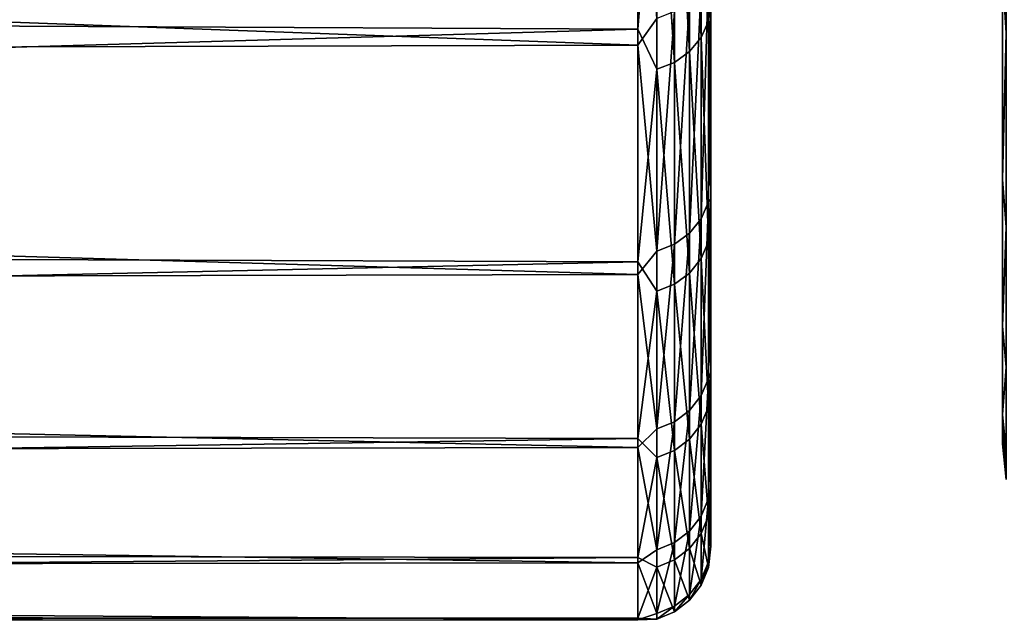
# Model space of a CAD drawing. Header units: metres. Extents: x -150 to 146, y -127 to 82.
# Tile 6 of 256: x -130.7 to -128, y -22.99 to -21.34. Entities that reach past the tile are written whole.
import ezdxf

# ---------------------------------------------------------------- set-up
doc = ezdxf.new("R2010")
doc.units = ezdxf.units.M
doc.layers.add('solid_ELLA_AP_WANNE_SW0001', color=7, linetype='CONTINUOUS')

msp = doc.modelspace()

# ---------------------------------------------------------------- linework, layer by layer
at = {"layer": 'solid_ELLA_AP_WANNE_SW0001'}
for points in [[(-128.800003, -19.335785, -8.191803), (-128.800003, -21.829102, -6.581408), (-128.800003, -21.204363, -8.378986)], [(-128.800003, -19.335785, -8.191803), (-128.800003, -19.953926, -6.544952), (-128.800003, -21.829102, -6.581408)], [(-128, -19.451553, -7.078558), (-128, -21.21586, -7.49248), (-128, -21.774843, -5.666233)], [(-128, -19.742386, -6.222696), (-128, -19.451553, -7.078558), (-128, -21.774843, -5.666233)], [(-128.800003, -19.700525, 7.259917), (-128.800003, -21.204351, 8.379012), (-128.800003, -21.8291, 6.581416)], [(-128.800003, -20.247158, 5.571134), (-128.800003, -19.700525, 7.259917), (-128.800003, -21.8291, 6.581416)], [(-128, -19.994255, -5.358879), (-128, -19.742386, -6.222696), (-128, -21.774843, -5.666233)], [(-128, -19.742386, 6.222696), (-128, -21.774809, 5.666369), (-128, -21.215811, 7.492619)], [(-128, -19.742386, 6.222696), (-128, -19.994255, 5.358879), (-128, -21.774809, 5.666369)], [(-128.800003, -19.953926, -6.544952), (-128.800003, -20.429981, -4.857805), (-128.800003, -21.829102, -6.581408)], [(-128, -19.994255, -5.358879), (-128, -21.774843, -5.666233), (-128, -22.17697, -3.798935)], [(-128, -20.20854, -4.481881), (-128, -19.994255, -5.358879), (-128, -22.17697, -3.798935)], [(-128, -19.994255, 5.358879), (-128, -20.20854, 4.481881), (-128, -21.774809, 5.666369)], [(-128, -20.385082, -3.593832), (-128, -20.20854, -4.481881), (-128, -22.17697, -3.798935)], [(-128, -20.20854, 4.481881), (-128, -22.176945, 3.799082), (-128, -21.774809, 5.666369)], [(-128, -20.20854, 4.481881), (-128, -20.385082, 3.593832), (-128, -22.176945, 3.799082)], [(-128.800003, -20.247158, 5.571134), (-128.800003, -21.8291, 6.581416), (-128.800003, -22.303495, 4.731221)], [(-128.800003, -20.641703, 3.861431), (-128.800003, -20.247158, 5.571134), (-128.800003, -22.303495, 4.731221)], [(-128, -20.385082, -3.593832), (-128, -22.17697, -3.798935), (-128, -22.419271, -1.90425)], [(-128, -20.52294, -2.69978), (-128, -20.385082, -3.593832), (-128, -22.419271, -1.90425)], [(-128, -20.385082, 3.593832), (-128, -20.52294, 2.69978), (-128, -22.176945, 3.799082)], [(-128.800003, -20.429981, -4.857805), (-128.800003, -22.303493, -4.731228), (-128.800003, -21.829102, -6.581408)], [(-128.800003, -20.429981, -4.857805), (-128.800003, -20.76519, -3.130082), (-128.800003, -22.303493, -4.731228)], [(-128, -20.621176, -1.804676), (-128, -20.52294, -2.69978), (-128, -22.419271, -1.90425)], [(-128, -20.52294, 2.69978), (-128, -22.41926, 1.904368), (-128, -22.176945, 3.799082)], [(-128, -20.52294, 2.69978), (-128, -20.621176, 1.804676), (-128, -22.41926, 1.904368)], [(-129, -20.575249, -10.279062), (-129, -21.363173, -8.521435), (-148.600006, -21.267447, -8.757608)], [(-128.948441, -20.716166, -9.976448), (-129, -21.363173, -8.521435), (-129, -20.575249, -10.279062)], [(-128.806808, -20.588701, -9.915064), (-128.806808, -21.340734, -8.171667), (-128.826828, -20.632202, -9.936012)], [(-128.800003, -21.204363, -8.378986), (-128.806808, -21.340734, -8.171667), (-128.806808, -20.588701, -9.915064)], [(-129, -21.406815, 8.411199), (-129, -20.627962, 10.172864), (-148.600006, -20.686655, 10.052974)], [(-128.948441, -21.333288, 8.577871), (-129, -20.627962, 10.172864), (-129, -21.406815, 8.411199)], [(-128.826828, -20.632202, -9.936012), (-128.826828, -21.385824, -8.188932), (-128.858658, -20.669546, -9.953997)], [(-128.806808, -21.340734, -8.171667), (-128.826828, -21.385824, -8.188932), (-128.826828, -20.632202, -9.936012)], [(-128, -20.621176, -1.804676), (-128, -22.419271, -1.90425), (-128, -22.5)], [(-128, -20.679871, -0.904906), (-128, -20.621176, -1.804676), (-128, -22.5)], [(-128, -20.621176, 1.804676), (-128, -20.679871, 0.904906), (-128, -22.41926, 1.904368)], [(-128.800003, -20.641703, 3.861431), (-128.800003, -22.303495, 4.731221), (-128.800003, -22.62026, 2.854871)], [(-128.800003, -20.892467, 2.121602), (-128.800003, -20.641703, 3.861431), (-128.800003, -22.62026, 2.854871)], [(-128.858658, -20.669546, -9.953997), (-128.858658, -21.424534, -8.203755), (-128.900131, -20.698187, -9.96779)], [(-128.826828, -21.385824, -8.188932), (-128.858658, -21.424534, -8.203755), (-128.858658, -20.669546, -9.953997)], [(-128, -20.699436), (-128, -20.679871, -0.904906), (-128, -22.5)], [(-128, -20.679871, 0.904906), (-128, -20.699436), (-128, -22.41926, 1.904368)], [(-129, -21.406815, 8.411199), (-148.600006, -20.686655, 10.052974), (-148.600006, -21.459641, 8.275496)], [(-128.900131, -20.698187, -9.96779), (-128.900131, -21.45422, -8.215122), (-128.948441, -20.716166, -9.976448)], [(-128.858658, -21.424534, -8.203755), (-128.900131, -21.45422, -8.215122), (-128.900131, -20.698187, -9.96779)], [(-127.990395, -20.694229, -9.077331), (-127.990395, -21.373148, -7.337411), (-128, -21.21586, -7.49248)], [(-127.990395, -21.373148, 7.337411), (-127.990395, -20.694229, 9.077331), (-128, -21.215811, 7.492619)], [(-128, -20.699436), (-128, -22.5), (-128, -22.41926, 1.904368)], [(-128.948441, -20.716166, -9.976448), (-128.948441, -21.472855, -8.222259), (-129, -21.363173, -8.521435)], [(-128.900131, -21.45422, -8.215122), (-128.948441, -21.472855, -8.222259), (-128.948441, -20.716166, -9.976448)], [(-128.800003, -20.76519, -3.130082), (-128.800003, -22.620258, -2.854889), (-128.800003, -22.303493, -4.731228)], [(-128.800003, -20.76519, -3.130082), (-128.800003, -20.953758, -1.38772), (-128.800003, -22.620258, -2.854889)], [(-128.800003, -20.892467, 2.121602), (-128.800003, -22.62026, 2.854871), (-128.800003, -22.779886, 0.951408)], [(-128.800003, -20.996267, 0.372444), (-128.800003, -20.892467, 2.121602), (-128.800003, -22.779886, 0.951408)], [(-128.800003, -20.953758, -1.38772), (-128.800003, -22.779884, -0.951431), (-128.800003, -22.620258, -2.854889)], [(-128.800003, -20.953758, -1.38772), (-128.800003, -20.996267, 0.372444), (-128.800003, -22.779884, -0.951431)], [(-128.800003, -20.996267, 0.372444), (-128.800003, -22.779886, 0.951408), (-128.800003, -22.779884, -0.951431)], [(-128.806808, -21.202026, 8.525092), (-128.826828, -21.246822, 8.543104), (-128.826828, -21.88269, 6.749809)], [(-128.806808, -21.836554, 6.735578), (-128.806808, -21.202026, 8.525092), (-128.826828, -21.88269, 6.749809)], [(-128.800003, -21.204351, 8.379012), (-128.806808, -21.202026, 8.525092), (-128.806808, -21.836554, 6.735578)], [(-128.800003, -21.8291, 6.581416), (-128.800003, -21.204351, 8.379012), (-128.806808, -21.836554, 6.735578)], [(-128.800003, -21.204363, -8.378986), (-128.800003, -21.829102, -6.581408), (-128.806808, -21.340734, -8.171667)], [(-127.990395, -21.373148, 7.337411), (-128, -21.215811, 7.492619), (-128, -21.774809, 5.666369)], [(-127.990395, -21.373148, -7.337411), (-128, -21.774843, -5.666233), (-128, -21.21586, -7.49248)], [(-128.826828, -21.246822, 8.543104), (-128.858658, -21.28528, 8.558567), (-128.858658, -21.922298, 6.762027)], [(-128.826828, -21.88269, 6.749809), (-128.826828, -21.246822, 8.543104), (-128.858658, -21.922298, 6.762027)], [(-129, -21.363173, -8.521435), (-148.600006, -21.929302, -6.93583), (-148.600006, -21.267447, -8.757608)], [(-128.858658, -21.28528, 8.558567), (-128.900131, -21.314774, 8.570426), (-128.900131, -21.952675, 6.771396)], [(-128.858658, -21.922298, 6.762027), (-128.858658, -21.28528, 8.558567), (-128.900131, -21.952675, 6.771396)], [(-128.948441, -21.971745, 6.777278), (-128.948441, -21.333288, 8.577871), (-129, -21.406815, 8.411199)], [(-128.900131, -21.314774, 8.570426), (-128.948441, -21.333288, 8.577871), (-128.948441, -21.971745, 6.777278)], [(-128.900131, -21.952675, 6.771396), (-128.900131, -21.314774, 8.570426), (-128.948441, -21.971745, 6.777278)], [(-128.806808, -21.340734, -8.171667), (-128.806808, -21.945444, -6.371859), (-128.826828, -21.385824, -8.188932)], [(-128.800003, -21.829102, -6.581408), (-128.806808, -21.945444, -6.371859), (-128.806808, -21.340734, -8.171667)], [(-129, -21.363173, -8.521435), (-129, -22.001268, -6.704044), (-148.600006, -21.929302, -6.93583)], [(-128.948441, -21.472855, -8.222259), (-129, -22.001268, -6.704044), (-129, -21.363173, -8.521435)], [(-128.826828, -21.385824, -8.188932), (-128.826828, -21.991812, -6.385321), (-128.858658, -21.424534, -8.203755)], [(-128.806808, -21.945444, -6.371859), (-128.826828, -21.991812, -6.385321), (-128.826828, -21.385824, -8.188932)], [(-127.990395, -21.373148, -7.337411), (-127.990395, -21.906067, -5.547369), (-128, -21.774843, -5.666233)], [(-127.990395, -21.906067, 5.547369), (-127.990395, -21.373148, 7.337411), (-128, -21.774809, 5.666369)], [(-129, -22.035534, 6.590542), (-129, -21.406815, 8.411199), (-148.600006, -21.459641, 8.275496)], [(-128.948441, -21.971745, 6.777278), (-129, -21.406815, 8.411199), (-129, -22.035534, 6.590542)], [(-128.858658, -21.424534, -8.203755), (-128.858658, -22.031616, -6.396879), (-128.900131, -21.45422, -8.215122)], [(-128.826828, -21.991812, -6.385321), (-128.858658, -22.031616, -6.396879), (-128.858658, -21.424534, -8.203755)], [(-129, -22.035534, 6.590542), (-148.600006, -21.459641, 8.275496), (-148.600006, -22.080219, 6.439247)], [(-128.900131, -21.45422, -8.215122), (-128.900131, -22.062145, -6.405743), (-128.948441, -21.472855, -8.222259)], [(-128.858658, -22.031616, -6.396879), (-128.900131, -22.062145, -6.405743), (-128.900131, -21.45422, -8.215122)], [(-128.948441, -21.472855, -8.222259), (-128.948441, -22.081308, -6.411307), (-129, -22.001268, -6.704044)], [(-128.900131, -22.062145, -6.405743), (-128.948441, -22.081308, -6.411307), (-128.948441, -21.472855, -8.222259)], [(-127.990395, -21.906067, 5.547369), (-128, -21.774809, 5.666369), (-128, -22.176945, 3.799082)], [(-127.990395, -21.906067, -5.547369), (-128, -22.17697, -3.798935), (-128, -21.774843, -5.666233)], [(-128.806808, -21.836554, 6.735578), (-128.826828, -21.88269, 6.749809), (-128.826828, -22.367495, 4.909918)], [(-128.806808, -22.320335, 4.899566), (-128.806808, -21.836554, 6.735578), (-128.826828, -22.367495, 4.909918)], [(-128.800003, -21.8291, 6.581416), (-128.806808, -21.836554, 6.735578), (-128.806808, -22.320335, 4.899566)], [(-128.800003, -22.303495, 4.731221), (-128.800003, -21.8291, 6.581416), (-128.806808, -22.320335, 4.899566)], [(-128.800003, -21.829102, -6.581408), (-128.800003, -22.303493, -4.731228), (-128.806808, -21.945444, -6.371859)], [(-128.826828, -21.88269, 6.749809), (-128.858658, -21.922298, 6.762027), (-128.858658, -22.40798, 4.918805)], [(-128.826828, -22.367495, 4.909918), (-128.826828, -21.88269, 6.749809), (-128.858658, -22.40798, 4.918805)], [(-128.858658, -21.922298, 6.762027), (-128.900131, -21.952675, 6.771396), (-128.900131, -22.43903, 4.925621)], [(-128.858658, -22.40798, 4.918805), (-128.858658, -21.922298, 6.762027), (-128.900131, -22.43903, 4.925621)], [(-127.990395, -21.906067, -5.547369), (-127.990395, -22.289345, -3.719434), (-128, -22.17697, -3.798935)], [(-127.990395, -22.289345, 3.719434), (-127.990395, -21.906067, 5.547369), (-128, -22.176945, 3.799082)], [(-129, -22.001268, -6.704044), (-148.600006, -22.435415, -5.064793), (-148.600006, -21.929302, -6.93583)], [(-128.900131, -21.952675, 6.771396), (-128.948441, -21.971745, 6.777278), (-128.948441, -22.458521, 4.929899)], [(-128.900131, -22.43903, 4.925621), (-128.900131, -21.952675, 6.771396), (-128.948441, -22.458521, 4.929899)], [(-128.806808, -21.945444, -6.371859), (-128.806808, -22.398655, -4.528062), (-128.826828, -21.991812, -6.385321)], [(-128.800003, -22.303493, -4.731228), (-128.806808, -22.398655, -4.528062), (-128.806808, -21.945444, -6.371859)], [(-128.948441, -22.458521, 4.929899), (-128.948441, -21.971745, 6.777278), (-129, -22.035534, 6.590542)], [(-129, -22.001268, -6.704044), (-129, -22.48506, -4.839634), (-148.600006, -22.435415, -5.064793)], [(-128.948441, -22.081308, -6.411307), (-129, -22.48506, -4.839634), (-129, -22.001268, -6.704044)], [(-128.826828, -21.991812, -6.385321), (-128.826828, -22.44598, -4.537629), (-128.858658, -22.031616, -6.396879)], [(-128.806808, -22.398655, -4.528062), (-128.826828, -22.44598, -4.537629), (-128.826828, -21.991812, -6.385321)], [(-129, -22.509708, 4.723663), (-129, -22.035534, 6.590542), (-148.600006, -22.080219, 6.439247)], [(-128.948441, -22.458521, 4.929899), (-129, -22.035534, 6.590542), (-129, -22.509708, 4.723663)], [(-128.858658, -22.031616, -6.396879), (-128.858658, -22.486609, -4.545842), (-128.900131, -22.062145, -6.405743)], [(-128.826828, -22.44598, -4.537629), (-128.858658, -22.486609, -4.545842), (-128.858658, -22.031616, -6.396879)], [(-128.900131, -22.062145, -6.405743), (-128.900131, -22.517765, -4.552141), (-128.948441, -22.081308, -6.411307)], [(-128.858658, -22.486609, -4.545842), (-128.900131, -22.517765, -4.552141), (-128.900131, -22.062145, -6.405743)], [(-129, -22.509708, 4.723663), (-148.600006, -22.080219, 6.439247), (-148.600006, -22.543987, 4.557266)], [(-128.948441, -22.081308, -6.411307), (-128.948441, -22.537325, -4.556096), (-129, -22.48506, -4.839634)], [(-128.900131, -22.517765, -4.552141), (-128.948441, -22.537325, -4.556096), (-128.948441, -22.081308, -6.411307)], [(-127.990395, -22.289345, 3.719434), (-128, -22.176945, 3.799082), (-128, -22.41926, 1.904368)], [(-127.990395, -22.289345, -3.719434), (-128, -22.419271, -1.90425), (-128, -22.17697, -3.798935)], [(-128.800003, -22.303493, -4.731228), (-128.800003, -22.620258, -2.854889), (-128.806808, -22.398655, -4.528062)], [(-128.800003, -22.303495, 4.731221), (-128.806808, -22.320335, 4.899566), (-128.806808, -22.650028, 3.02973)], [(-128.800003, -22.62026, 2.854871), (-128.800003, -22.303495, 4.731221), (-128.806808, -22.650028, 3.02973)], [(-127.990395, -22.289345, -3.719434), (-127.990395, -22.520363, -1.866091), (-128, -22.419271, -1.90425)], [(-127.990395, -22.520363, 1.866091), (-127.990395, -22.289345, 3.719434), (-128, -22.41926, 1.904368)], [(-128.806808, -22.320335, 4.899566), (-128.826828, -22.367495, 4.909918), (-128.826828, -22.697886, 3.036131)], [(-128.806808, -22.650028, 3.02973), (-128.806808, -22.320335, 4.899566), (-128.826828, -22.697886, 3.036131)], [(-128.826828, -22.367495, 4.909918), (-128.858658, -22.40798, 4.918805), (-128.858658, -22.73897, 3.041626)], [(-128.826828, -22.697886, 3.036131), (-128.826828, -22.367495, 4.909918), (-128.858658, -22.73897, 3.041626)], [(-128.858658, -22.40798, 4.918805), (-128.900131, -22.43903, 4.925621), (-128.900131, -22.770477, 3.045841)], [(-128.858658, -22.73897, 3.041626), (-128.858658, -22.40798, 4.918805), (-128.900131, -22.770477, 3.045841)], [(-128.806808, -22.398655, -4.528062), (-128.806808, -22.697239, -2.653007), (-128.826828, -22.44598, -4.537629)], [(-128.800003, -22.620258, -2.854889), (-128.806808, -22.697239, -2.653007), (-128.806808, -22.398655, -4.528062)], [(-129, -22.48506, -4.839634), (-148.600006, -22.782194, -3.157786), (-148.600006, -22.435415, -5.064793)], [(-128.900131, -22.43903, 4.925621), (-128.948441, -22.458521, 4.929899), (-128.948441, -22.790257, 3.048487)], [(-128.900131, -22.770477, 3.045841), (-128.900131, -22.43903, 4.925621), (-128.948441, -22.790257, 3.048487)], [(-127.990395, -22.520363, 1.866091), (-128, -22.41926, 1.904368), (-128, -22.5)], [(-127.990395, -22.597546), (-128, -22.5), (-128, -22.419271, -1.90425)], [(-127.990395, -22.520363, -1.866091), (-127.990395, -22.597546), (-128, -22.419271, -1.90425)], [(-128.948441, -22.790257, 3.048487), (-128.948441, -22.458521, 4.929899), (-129, -22.509708, 4.723663)], [(-128.826828, -22.44598, -4.537629), (-128.826828, -22.745193, -2.658612), (-128.858658, -22.486609, -4.545842)], [(-128.806808, -22.697239, -2.653007), (-128.826828, -22.745193, -2.658612), (-128.826828, -22.44598, -4.537629)], [(-129, -22.48506, -4.839634), (-129, -22.811157, -2.941283), (-148.600006, -22.782194, -3.157786)], [(-128.948441, -22.537325, -4.556096), (-129, -22.811157, -2.941283), (-129, -22.48506, -4.839634)], [(-128.858658, -22.486609, -4.545842), (-128.858658, -22.786364, -2.663424), (-128.900131, -22.517765, -4.552141)], [(-128.826828, -22.745193, -2.658612), (-128.858658, -22.786364, -2.663424), (-128.858658, -22.486609, -4.545842)], [(-129, -22.826015, 2.823656), (-129, -22.509708, 4.723663), (-148.600006, -22.543987, 4.557266)], [(-128.948441, -22.790257, 3.048487), (-129, -22.509708, 4.723663), (-129, -22.826015, 2.823656)], [(-128.900131, -22.517765, -4.552141), (-128.900131, -22.817938, -2.667114), (-128.948441, -22.537325, -4.556096)], [(-128.858658, -22.786364, -2.663424), (-128.900131, -22.817938, -2.667114), (-128.900131, -22.517765, -4.552141)], [(-127.990395, -22.520363, 1.866091), (-128, -22.5), (-127.990395, -22.597546)], [(-129, -22.826015, 2.823656), (-148.600006, -22.543987, 4.557266), (-148.600006, -22.847647, 2.64292)], [(-128.948441, -22.537325, -4.556096), (-128.948441, -22.837757, -2.669431), (-129, -22.811157, -2.941283)], [(-128.900131, -22.817938, -2.667114), (-128.948441, -22.837757, -2.669431), (-128.948441, -22.537325, -4.556096)], [(-128.800003, -22.620258, -2.854889), (-128.800003, -22.779884, -0.951431), (-128.806808, -22.697239, -2.653007)], [(-128.800003, -22.62026, 2.854871), (-128.806808, -22.650028, 3.02973), (-128.806808, -22.82336, 1.138978)], [(-128.800003, -22.779886, 0.951408), (-128.800003, -22.62026, 2.854871), (-128.806808, -22.82336, 1.138978)], [(-128.806808, -22.650028, 3.02973), (-128.826828, -22.697886, 3.036131), (-128.826828, -22.871584, 1.141385)], [(-128.806808, -22.82336, 1.138978), (-128.806808, -22.650028, 3.02973), (-128.826828, -22.871584, 1.141385)], [(-128.826828, -22.697886, 3.036131), (-128.858658, -22.73897, 3.041626), (-128.858658, -22.912981, 1.143451)], [(-128.826828, -22.871584, 1.141385), (-128.826828, -22.697886, 3.036131), (-128.858658, -22.912981, 1.143451)], [(-128.806808, -22.697239, -2.653007), (-128.806808, -22.839134, -0.759636), (-128.826828, -22.745193, -2.658612)], [(-128.800003, -22.779884, -0.951431), (-128.806808, -22.839134, -0.759636), (-128.806808, -22.697239, -2.653007)], [(-128.858658, -22.73897, 3.041626), (-128.900131, -22.770477, 3.045841), (-128.900131, -22.944731, 1.145035)], [(-128.858658, -22.912981, 1.143451), (-128.858658, -22.73897, 3.041626), (-128.900131, -22.944731, 1.145035)], [(-128.826828, -22.745193, -2.658612), (-128.826828, -22.887388, -0.761241), (-128.858658, -22.786364, -2.663424)], [(-128.806808, -22.839134, -0.759636), (-128.826828, -22.887388, -0.761241), (-128.826828, -22.745193, -2.658612)], [(-129, -22.811157, -2.941283), (-148.600006, -22.967175, -1.228353), (-148.600006, -22.782194, -3.157786)], [(-128.948441, -22.964661, 1.14603), (-128.948441, -22.790257, 3.048487), (-129, -22.826015, 2.823656)], [(-128.900131, -22.770477, 3.045841), (-128.948441, -22.790257, 3.048487), (-128.948441, -22.964661, 1.14603)], [(-128.900131, -22.944731, 1.145035), (-128.900131, -22.770477, 3.045841), (-128.948441, -22.964661, 1.14603)], [(-128.858658, -22.786364, -2.663424), (-128.858658, -22.928816, -0.762619), (-128.900131, -22.817938, -2.667114)], [(-128.826828, -22.887388, -0.761241), (-128.858658, -22.928816, -0.762619), (-128.858658, -22.786364, -2.663424)], [(-128.800003, -22.779884, -0.951431), (-128.800003, -22.779886, 0.951408), (-128.806808, -22.839134, -0.759636)], [(-128.800003, -22.779886, 0.951408), (-128.806808, -22.82336, 1.138978), (-128.806808, -22.839134, -0.759636)], [(-129, -22.811157, -2.941283), (-129, -22.977268, -1.022304), (-148.600006, -22.967175, -1.228353)], [(-128.948441, -22.837757, -2.669431), (-129, -22.977268, -1.022304), (-129, -22.811157, -2.941283)], [(-128.900131, -22.817938, -2.667114), (-128.900131, -22.960587, -0.763676), (-128.948441, -22.837757, -2.669431)], [(-128.858658, -22.928816, -0.762619), (-128.900131, -22.960587, -0.763676), (-128.900131, -22.817938, -2.667114)], [(-129, -22.982233, 0.903846), (-129, -22.826015, 2.823656), (-148.600006, -22.847647, 2.64292)], [(-128.948441, -22.964661, 1.14603), (-129, -22.826015, 2.823656), (-129, -22.982233, 0.903846)], [(-128.948441, -22.837757, -2.669431), (-128.948441, -22.980532, -0.764339), (-129, -22.977268, -1.022304)], [(-128.900131, -22.960587, -0.763676), (-128.948441, -22.980532, -0.764339), (-128.948441, -22.837757, -2.669431)], [(-128.806808, -22.82336, 1.138978), (-128.826828, -22.871584, 1.141385), (-128.826828, -22.887388, -0.761241)], [(-128.806808, -22.839134, -0.759636), (-128.806808, -22.82336, 1.138978), (-128.826828, -22.887388, -0.761241)], [(-129, -22.982233, 0.903846), (-148.600006, -22.847647, 2.64292), (-148.600006, -22.989044, 0.709804)], [(-128.826828, -22.871584, 1.141385), (-128.858658, -22.912981, 1.143451), (-128.858658, -22.928816, -0.762619)], [(-128.826828, -22.887388, -0.761241), (-128.826828, -22.871584, 1.141385), (-128.858658, -22.928816, -0.762619)], [(-128.858658, -22.912981, 1.143451), (-128.900131, -22.944731, 1.145035), (-128.900131, -22.960587, -0.763676)], [(-128.858658, -22.928816, -0.762619), (-128.858658, -22.912981, 1.143451), (-128.900131, -22.960587, -0.763676)], [(-128.900131, -22.944731, 1.145035), (-128.948441, -22.964661, 1.14603), (-128.948441, -22.980532, -0.764339)], [(-128.900131, -22.960587, -0.763676), (-128.900131, -22.944731, 1.145035), (-128.948441, -22.980532, -0.764339)], [(-129, -22.977268, -1.022304), (-148.600006, -22.989044, 0.709804), (-148.600006, -22.967175, -1.228353)], [(-129, -22.977268, -1.022304), (-129, -22.982233, 0.903846), (-148.600006, -22.989044, 0.709804)], [(-128.948441, -22.980532, -0.764339), (-128.948441, -22.964661, 1.14603), (-129, -22.982233, 0.903846)], [(-128.948441, -22.980532, -0.764339), (-129, -22.982233, 0.903846), (-129, -22.977268, -1.022304)]]:
    msp.add_3dface(points, dxfattribs=at)

doc.saveas('drawing.dxf')
